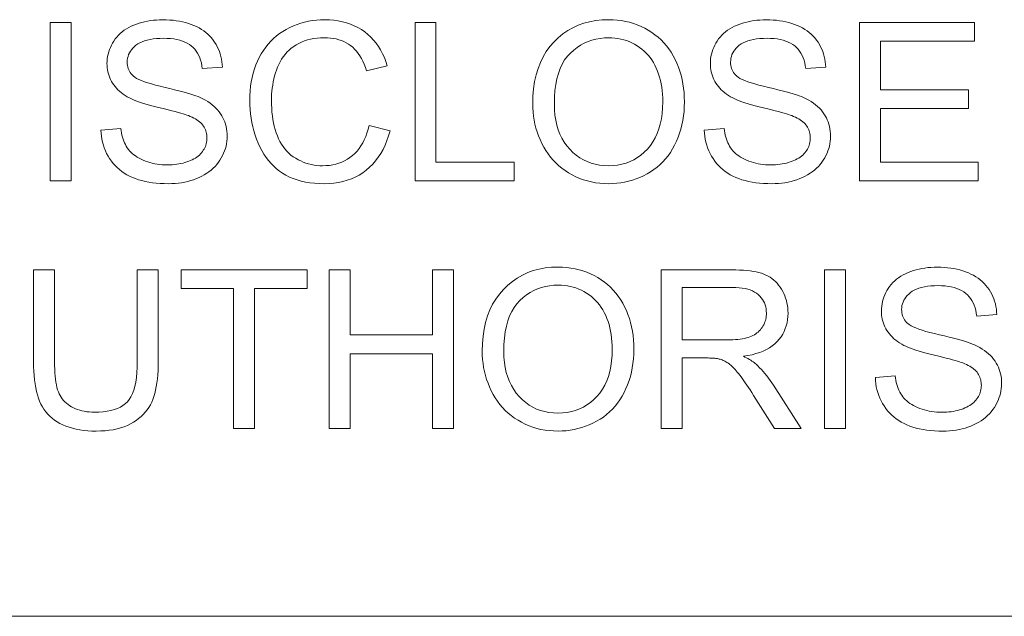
# Model space of a CAD drawing. Extents: x 5 to 415, y 5 to 296.
# Tile 45 of 50: x 339 to 352, y 279 to 286. Entities that reach past the tile are written whole.
import ezdxf

# ---------------------------------------------------------------- set-up
doc = ezdxf.new("R2010")
doc.units = 0

msp = doc.modelspace()

# ---------------------------------------------------------------- linework, layer by layer
at = {"color": 7, "lineweight": 13}
msp.add_line((410, 278.671722), (271.252686, 278.671722), dxfattribs=at)
for points in [[(339.861908, 284.027191), (339.861908, 285.977203), (340.119934, 285.977203), (340.119934, 284.027191)], [(340.487061, 284.653687), (340.730499, 284.674988), (340.734406, 284.64624), (340.739227, 284.618561), (340.744995, 284.591919), (340.751648, 284.566315), (340.759247, 284.541779), (340.767761, 284.518311), (340.777191, 284.49588), (340.787537, 284.474487), (340.798767, 284.454163), (340.810974, 284.434875), (340.82428, 284.416473), (340.83902, 284.398804), (340.855164, 284.381836), (340.872681, 284.365601), (340.891602, 284.350098), (340.911926, 284.335266), (340.933655, 284.321198), (340.956757, 284.307831), (340.981262, 284.295166), (341.007141, 284.283234), (341.034088, 284.272247), (341.061707, 284.262421), (341.089966, 284.253723), (341.118896, 284.246216), (341.148499, 284.239838), (341.178741, 284.23465), (341.209656, 284.230591), (341.241272, 284.227692), (341.273529, 284.225952), (341.306458, 284.225372), (341.335632, 284.22583), (341.364136, 284.227142), (341.391907, 284.22934), (341.419037, 284.232422), (341.445435, 284.236359), (341.471161, 284.24118), (341.496216, 284.246887), (341.520538, 284.253479), (341.544189, 284.260925), (341.567139, 284.269287), (341.589172, 284.278381), (341.610046, 284.288147), (341.629791, 284.298553), (341.648346, 284.309601), (341.665741, 284.32132), (341.682007, 284.333679), (341.697083, 284.34671), (341.711029, 284.360382), (341.723816, 284.374695), (341.735413, 284.389648), (341.745911, 284.40509), (341.75528, 284.420807), (341.76355, 284.436798), (341.770752, 284.453064), (341.776825, 284.469635), (341.781799, 284.48645), (341.785645, 284.503571), (341.788391, 284.520966), (341.79007, 284.538635), (341.790619, 284.55658), (341.7901, 284.574707), (341.788483, 284.592377), (341.785828, 284.609558), (341.782104, 284.626282), (341.777313, 284.642548), (341.771484, 284.658356), (341.764526, 284.673676), (341.756561, 284.688538), (341.747528, 284.702942), (341.737427, 284.716888), (341.726074, 284.730347), (341.713379, 284.743408), (341.69928, 284.756012), (341.683777, 284.768158), (341.666931, 284.779877), (341.648682, 284.791168), (341.629028, 284.802032), (341.608002, 284.812439), (341.585632, 284.822388), (341.561829, 284.83194), (341.54425, 284.838379), (341.522827, 284.84552), (341.49762, 284.853333), (341.468628, 284.861847), (341.435791, 284.871002), (341.39917, 284.880859), (341.358765, 284.891388), (341.314514, 284.902588), (341.266479, 284.914459), (341.214661, 284.927032), (341.162537, 284.93988), (341.113617, 284.952545), (341.067932, 284.965088), (341.025452, 284.977478), (340.986206, 284.989716), (340.950165, 285.001831), (340.917358, 285.013763), (340.887756, 285.025574), (340.861389, 285.037231), (340.838226, 285.048737), (340.811005, 285.063721), (340.785217, 285.079407), (340.760834, 285.095825), (340.737885, 285.112915), (340.71637, 285.130707), (340.696259, 285.149231), (340.677551, 285.168427), (340.660309, 285.188354), (340.64447, 285.208984), (340.630066, 285.230316), (340.617035, 285.252258), (340.605408, 285.274719), (340.595123, 285.297699), (340.586212, 285.321198), (340.578674, 285.345215), (340.57251, 285.369751), (340.567719, 285.394806), (340.564301, 285.420349), (340.562256, 285.446442), (340.561554, 285.473053), (340.562378, 285.502411), (340.564911, 285.531342), (340.569092, 285.559906), (340.574951, 285.588104), (340.58252, 285.615875), (340.591736, 285.643311), (340.602631, 285.670319), (340.615173, 285.69696), (340.629456, 285.723206), (340.645355, 285.749084), (340.662903, 285.774109), (340.681946, 285.797943), (340.702576, 285.820526), (340.724731, 285.841858), (340.748444, 285.861969), (340.773682, 285.880829), (340.800476, 285.898468), (340.828796, 285.914856), (340.858704, 285.930023), (340.890106, 285.943939), (340.922668, 285.956573), (340.955933, 285.967865), (340.989899, 285.977844), (341.024597, 285.986511), (341.060028, 285.993805), (341.096191, 285.999817), (341.133026, 286.004456), (341.170593, 286.007782), (341.208923, 286.009766), (341.247925, 286.010437), (341.290771, 286.009735), (341.332581, 286.00766), (341.373413, 286.00415), (341.413177, 285.999268), (341.451935, 285.992981), (341.489655, 285.985291), (341.526367, 285.976227), (341.562042, 285.965759), (341.59671, 285.953888), (341.630341, 285.940613), (341.662689, 285.925995), (341.693512, 285.910034), (341.722809, 285.892792), (341.75058, 285.874207), (341.776825, 285.854309), (341.801514, 285.833099), (341.824707, 285.810577), (341.846344, 285.786743), (341.866455, 285.761566), (341.885071, 285.735107), (341.902069, 285.707611), (341.917419, 285.679382), (341.931091, 285.650452), (341.943176, 285.620819), (341.953552, 285.590454), (341.962311, 285.559357), (341.969421, 285.527557), (341.974854, 285.495026), (341.978668, 285.461792), (341.980835, 285.427826), (341.733429, 285.40921), (341.728485, 285.445282), (341.721619, 285.479553), (341.712891, 285.512024), (341.70224, 285.542664), (341.689697, 285.571503), (341.675232, 285.598511), (341.658875, 285.623749), (341.640625, 285.647156), (341.620483, 285.668762), (341.598419, 285.688538), (341.57431, 285.706482), (341.548004, 285.722534), (341.519501, 285.736725), (341.4888, 285.748993), (341.455933, 285.759369), (341.420837, 285.767883), (341.383545, 285.774475), (341.344086, 285.779205), (341.302429, 285.782043), (341.258545, 285.78299), (341.213013, 285.782135), (341.169983, 285.779572), (341.129517, 285.775269), (341.091614, 285.769257), (341.056213, 285.761536), (341.023376, 285.752106), (340.993042, 285.740936), (340.965271, 285.728088), (340.940063, 285.713501), (340.917358, 285.697205), (340.897034, 285.679688), (340.878815, 285.661469), (340.862762, 285.642548), (340.848846, 285.622925), (340.837067, 285.6026), (340.827423, 285.581543), (340.819946, 285.559814), (340.814575, 285.537354), (340.811371, 285.514221), (340.810303, 285.490356), (340.811066, 285.469727), (340.813324, 285.449799), (340.817108, 285.430664), (340.822418, 285.412262), (340.829254, 285.394592), (340.837585, 285.377655), (340.847443, 285.361481), (340.858826, 285.346069), (340.871704, 285.33139), (340.886108, 285.317444), (340.903412, 285.303833), (340.925507, 285.290161), (340.952423, 285.276428), (340.984131, 285.262634), (341.02063, 285.248779), (341.061951, 285.234833), (341.108032, 285.220825), (341.158966, 285.206757), (341.214661, 285.192627), (341.275177, 285.178436), (341.336121, 285.164398), (341.393127, 285.150696), (341.446167, 285.13736), (341.495239, 285.12439), (341.540375, 285.111755), (341.581573, 285.099518), (341.618805, 285.087616), (341.6521, 285.07608), (341.681427, 285.06488), (341.706818, 285.054077), (341.73999, 285.037964), (341.771362, 285.020996), (341.800964, 285.003204), (341.828766, 284.984589), (341.854797, 284.965118), (341.879028, 284.944794), (341.90152, 284.923676), (341.92218, 284.901672), (341.941101, 284.878876), (341.958221, 284.855225), (341.973633, 284.83078), (341.987427, 284.805603), (341.999603, 284.779694), (342.010132, 284.753052), (342.019073, 284.725677), (342.026367, 284.697601), (342.032043, 284.668762), (342.036102, 284.639191), (342.038544, 284.608887), (342.039368, 284.577881), (342.038452, 284.546936), (342.035797, 284.516327), (342.031342, 284.486115), (342.025085, 284.456238), (342.01709, 284.426727), (342.007263, 284.397583), (341.995697, 284.368805), (341.98233, 284.340363), (341.967163, 284.312286), (341.950226, 284.284576), (341.931641, 284.25766), (341.911469, 284.231964), (341.889771, 284.207489), (341.866486, 284.184235), (341.841675, 284.162201), (341.815277, 284.141388), (341.787354, 284.121826), (341.757843, 284.103455), (341.726807, 284.086334), (341.694183, 284.070435), (341.66037, 284.055878), (341.625732, 284.042877), (341.59024, 284.031403), (341.553925, 284.021484), (341.516785, 284.013062), (341.47876, 284.006165), (341.439941, 284.000824), (341.400269, 283.997009), (341.359772, 283.99469), (341.31842, 283.993927), (341.266327, 283.99472), (341.215973, 283.997009), (341.167328, 284.000885), (341.120392, 284.006287), (341.075165, 284.013214), (341.031677, 284.021698), (340.989868, 284.031738), (340.949799, 284.043304), (340.911438, 284.056427), (340.874817, 284.071075), (340.839783, 284.08728), (340.806335, 284.105072), (340.774414, 284.12439), (340.744019, 284.145264), (340.71521, 284.167694), (340.687897, 284.191681), (340.66214, 284.217224), (340.637939, 284.244324), (340.615265, 284.27298), (340.594147, 284.303192), (340.574768, 284.334595), (340.557312, 284.366791), (340.541779, 284.399841), (340.528168, 284.433655), (340.51651, 284.468292), (340.506775, 284.503754), (340.498932, 284.540039), (340.493042, 284.577087), (340.489105, 284.61499)], [(343.783173, 284.710876), (344.041229, 284.645721), (344.023712, 284.583649), (344.003601, 284.524597), (343.980865, 284.468567), (343.955566, 284.415527), (343.927673, 284.36554), (343.897186, 284.318573), (343.864075, 284.274628), (343.8284, 284.233673), (343.790131, 284.19577), (343.749268, 284.160858), (343.706177, 284.12915), (343.661194, 284.100769), (343.614319, 284.075745), (343.565613, 284.054047), (343.514984, 284.035675), (343.462524, 284.02066), (343.408142, 284.008972), (343.351929, 284.00061), (343.293823, 283.995605), (343.233826, 283.993927), (343.171967, 283.995209), (343.112427, 283.999084), (343.055267, 284.005493), (343.000458, 284.014465), (342.947998, 284.026031), (342.897919, 284.040161), (342.850159, 284.056824), (342.804779, 284.07608), (342.761749, 284.0979), (342.721069, 284.122284), (342.682495, 284.149109), (342.645813, 284.178253), (342.611023, 284.209656), (342.578156, 284.243408), (342.54715, 284.279419), (342.518005, 284.317749), (342.490784, 284.358368), (342.465454, 284.401306), (342.442017, 284.446533), (342.420441, 284.49408), (342.400848, 284.543121), (342.383331, 284.592865), (342.367859, 284.643372), (342.354462, 284.69455), (342.34314, 284.74646), (342.333862, 284.799103), (342.32663, 284.852448), (342.321472, 284.906525), (342.31839, 284.961304), (342.317352, 285.016815), (342.318512, 285.076965), (342.322021, 285.135559), (342.32782, 285.192596), (342.335968, 285.248047), (342.346436, 285.301971), (342.359253, 285.35434), (342.37439, 285.405151), (342.391846, 285.454376), (342.411621, 285.502075), (342.433746, 285.548218), (342.458008, 285.592499), (342.484253, 285.634583), (342.512451, 285.674469), (342.542603, 285.712189), (342.574738, 285.747742), (342.608856, 285.781097), (342.644928, 285.812286), (342.682953, 285.841278), (342.722961, 285.868103), (342.764954, 285.892731), (342.80835, 285.9151), (342.8526, 285.93512), (342.897736, 285.952759), (342.943726, 285.968079), (342.99057, 285.981018), (343.0383, 285.991608), (343.086884, 285.999847), (343.136322, 286.005737), (343.186646, 286.009277), (343.237823, 286.010437), (343.29541, 286.008942), (343.351135, 286.004486), (343.405029, 285.99704), (343.457031, 285.986603), (343.507172, 285.973206), (343.55545, 285.956818), (343.601868, 285.937439), (343.646423, 285.9151), (343.689148, 285.889771), (343.72998, 285.861481), (343.768677, 285.830475), (343.804932, 285.797028), (343.838806, 285.7612), (343.870239, 285.722931), (343.899231, 285.68222), (343.925842, 285.63913), (343.950012, 285.593597), (343.971741, 285.545624), (343.991089, 285.49527), (344.007996, 285.442474), (343.753906, 285.382599), (343.739746, 285.424011), (343.724335, 285.463104), (343.707703, 285.499908), (343.68985, 285.534363), (343.670776, 285.566498), (343.650482, 285.596344), (343.628967, 285.623871), (343.606232, 285.649078), (343.582245, 285.671967), (343.557068, 285.692535), (343.530579, 285.710999), (343.502777, 285.727509), (343.473663, 285.742065), (343.443176, 285.754669), (343.411407, 285.76535), (343.378296, 285.774109), (343.343842, 285.780914), (343.308044, 285.785767), (343.270935, 285.788666), (343.232483, 285.789642), (343.188293, 285.788574), (343.145538, 285.785339), (343.104248, 285.779938), (343.064484, 285.7724), (343.026154, 285.762695), (342.989319, 285.750854), (342.953949, 285.736847), (342.920074, 285.720673), (342.887665, 285.702362), (342.85675, 285.681885), (342.827454, 285.659607), (342.799927, 285.635834), (342.774231, 285.610596), (342.750305, 285.583893), (342.72821, 285.555695), (342.707886, 285.526031), (342.689362, 285.494873), (342.672638, 285.46225), (342.657715, 285.428162), (342.644592, 285.392578), (342.632935, 285.356171), (342.622559, 285.319519), (342.613373, 285.282623), (342.605408, 285.245514), (342.598694, 285.208191), (342.59317, 285.170654), (342.588898, 285.132874), (342.585815, 285.094849), (342.583984, 285.05661), (342.583374, 285.018158), (342.584106, 284.969025), (342.586304, 284.921173), (342.589905, 284.874603), (342.594971, 284.829285), (342.601501, 284.785217), (342.609497, 284.742401), (342.618896, 284.700867), (342.629791, 284.660614), (342.64209, 284.621613), (342.655884, 284.583862), (342.671173, 284.547699), (342.68811, 284.513397), (342.706604, 284.480957), (342.726746, 284.450409), (342.748474, 284.421753), (342.771851, 284.394958), (342.796814, 284.370026), (342.823364, 284.346985), (342.851563, 284.325806), (342.881348, 284.306519), (342.91217, 284.289093), (342.943542, 284.273468), (342.975403, 284.259705), (343.007751, 284.247772), (343.040619, 284.237701), (343.074005, 284.229431), (343.10788, 284.222992), (343.142273, 284.218414), (343.177155, 284.215668), (343.212555, 284.214752), (343.255249, 284.216003), (343.296631, 284.219757), (343.33667, 284.225983), (343.375366, 284.234741), (343.41272, 284.246002), (343.448792, 284.259766), (343.48349, 284.276001), (343.516876, 284.294769), (343.54895, 284.31601), (343.579651, 284.339783), (343.608765, 284.365997), (343.635925, 284.394623), (343.661133, 284.42569), (343.684387, 284.459167), (343.705688, 284.495087), (343.725098, 284.533386), (343.742523, 284.574127), (343.757996, 284.61731), (343.771576, 284.662872)], [(344.348511, 284.027191), (344.348511, 285.977203), (344.606537, 285.977203), (344.606537, 284.257294), (345.566925, 284.257294), (345.566925, 284.027191)], [(345.795715, 284.976929), (345.798309, 285.071899), (345.806122, 285.162689), (345.819153, 285.249237), (345.837402, 285.331604), (345.86087, 285.409729), (345.889557, 285.483612), (345.923462, 285.553314), (345.962555, 285.618805), (346.006866, 285.680054), (346.056396, 285.737091), (346.110077, 285.789276), (346.166748, 285.835968), (346.226471, 285.877197), (346.289246, 285.912903), (346.355042, 285.943115), (346.423859, 285.967834), (346.495697, 285.987061), (346.570587, 286.000793), (346.648499, 286.009033), (346.729462, 286.01178), (346.782928, 286.010498), (346.835358, 286.006622), (346.886688, 286.000153), (346.936951, 285.991119), (346.986176, 285.979523), (347.034332, 285.965332), (347.081421, 285.948547), (347.127441, 285.929199), (347.172394, 285.907257), (347.216309, 285.882751), (347.258636, 285.855927), (347.298889, 285.827057), (347.337097, 285.796173), (347.37326, 285.763245), (347.407349, 285.728302), (347.439362, 285.691284), (347.46933, 285.652252), (347.497223, 285.611176), (347.523071, 285.568085), (347.546844, 285.522949), (347.568451, 285.476166), (347.587769, 285.428162), (347.604858, 285.378906), (347.619629, 285.32843), (347.632141, 285.276703), (347.642365, 285.223755), (347.65033, 285.169556), (347.656006, 285.114105), (347.659424, 285.057434), (347.660583, 284.999542), (347.659363, 284.940826), (347.655762, 284.883392), (347.64978, 284.827179), (347.641418, 284.772247), (347.630646, 284.718536), (347.617493, 284.666077), (347.601898, 284.614899), (347.583954, 284.564941), (347.563599, 284.516235), (347.540863, 284.468811), (347.51593, 284.423126), (347.488983, 284.3797), (347.460052, 284.338562), (347.429138, 284.299713), (347.39621, 284.263123), (347.361267, 284.228821), (347.324371, 284.196777), (347.285461, 284.167023), (347.244568, 284.139526), (347.20166, 284.114319), (347.15741, 284.091431), (347.112488, 284.070984), (347.066864, 284.052917), (347.020569, 284.037262), (346.973541, 284.024017), (346.925842, 284.013184), (346.877441, 284.004761), (346.828369, 283.998749), (346.778595, 283.995148), (346.728149, 283.993927), (346.673645, 283.99527), (346.620331, 283.999268), (346.568207, 284.00592), (346.517212, 284.015228), (346.467407, 284.027191), (346.418793, 284.041809), (346.371338, 284.059113), (346.325043, 284.079071), (346.279907, 284.101685), (346.235962, 284.126953), (346.193665, 284.154541), (346.153442, 284.184052), (346.115356, 284.215515), (346.079346, 284.248901), (346.045441, 284.284241), (346.013641, 284.321533), (345.983948, 284.360748), (345.956329, 284.401917), (345.930847, 284.445038), (345.90744, 284.490082), (345.8862, 284.536377), (345.867218, 284.583191), (345.850464, 284.630554), (345.835938, 284.678436), (345.823639, 284.726837), (345.813568, 284.775787), (345.805756, 284.825287), (345.800171, 284.875305), (345.796814, 284.925842)], [(347.905334, 284.653687), (348.148743, 284.674988), (348.152649, 284.64624), (348.157471, 284.618561), (348.163239, 284.591919), (348.169922, 284.566315), (348.17749, 284.541779), (348.186005, 284.518311), (348.195435, 284.49588), (348.20578, 284.474487), (348.217041, 284.454163), (348.229218, 284.434875), (348.242554, 284.416473), (348.257263, 284.398804), (348.273407, 284.381836), (348.290924, 284.365601), (348.309845, 284.350098), (348.33017, 284.335266), (348.351868, 284.321198), (348.375, 284.307831), (348.399506, 284.295166), (348.425415, 284.283234), (348.452332, 284.272247), (348.47995, 284.262421), (348.508209, 284.253723), (348.53714, 284.246216), (348.566742, 284.239838), (348.596985, 284.23465), (348.62793, 284.230591), (348.659515, 284.227692), (348.691772, 284.225952), (348.724701, 284.225372), (348.753876, 284.22583), (348.782349, 284.227142), (348.810181, 284.22934), (348.83728, 284.232422), (348.863708, 284.236359), (348.889404, 284.24118), (348.914459, 284.246887), (348.938782, 284.253479), (348.962433, 284.260925), (348.985413, 284.269287), (349.007446, 284.278381), (349.02832, 284.288147), (349.048035, 284.298553), (349.066589, 284.309601), (349.083984, 284.32132), (349.10025, 284.333679), (349.115326, 284.34671), (349.129272, 284.360382), (349.142029, 284.374695), (349.153656, 284.389648), (349.164154, 284.40509), (349.173523, 284.420807), (349.181824, 284.436798), (349.188995, 284.453064), (349.195068, 284.469635), (349.200043, 284.48645), (349.203888, 284.503571), (349.206665, 284.520966), (349.208313, 284.538635), (349.208862, 284.55658), (349.208344, 284.574707), (349.206726, 284.592377), (349.204071, 284.609558), (349.200348, 284.626282), (349.195557, 284.642548), (349.189697, 284.658356), (349.1828, 284.673676), (349.174805, 284.688538), (349.165771, 284.702942), (349.15564, 284.716888), (349.144318, 284.730347), (349.131622, 284.743408), (349.117493, 284.756012), (349.10202, 284.768158), (349.085144, 284.779877), (349.066895, 284.791168), (349.047272, 284.802032), (349.026245, 284.812439), (349.003845, 284.822388), (348.980072, 284.83194), (348.962463, 284.838379), (348.941071, 284.84552), (348.915863, 284.853333), (348.886871, 284.861847), (348.854065, 284.871002), (348.817444, 284.880859), (348.777008, 284.891388), (348.732788, 284.902588), (348.684753, 284.914459), (348.632904, 284.927032), (348.58078, 284.93988), (348.53186, 284.952545), (348.486176, 284.965088), (348.443726, 284.977478), (348.404449, 284.989716), (348.368408, 285.001831), (348.335602, 285.013763), (348.306, 285.025574), (348.279633, 285.037231), (348.25647, 285.048737), (348.229248, 285.063721), (348.203461, 285.079407), (348.179077, 285.095825), (348.156128, 285.112915), (348.134613, 285.130707), (348.114502, 285.149231), (348.095825, 285.168427), (348.078552, 285.188354), (348.062714, 285.208984), (348.048309, 285.230316), (348.035278, 285.252258), (348.023651, 285.274719), (348.013367, 285.297699), (348.004456, 285.321198), (347.996948, 285.345215), (347.990753, 285.369751), (347.985962, 285.394806), (347.982544, 285.420349), (347.980499, 285.446442), (347.979797, 285.473053), (347.980652, 285.502411), (347.983154, 285.531342), (347.987366, 285.559906), (347.993225, 285.588104), (348.000763, 285.615875), (348.009979, 285.643311), (348.020874, 285.670319), (348.033447, 285.69696), (348.047668, 285.723206), (348.063599, 285.749084), (348.081146, 285.774109), (348.10022, 285.797943), (348.120819, 285.820526), (348.143005, 285.841858), (348.166687, 285.861969), (348.191956, 285.880829), (348.218719, 285.898468), (348.24707, 285.914856), (348.276917, 285.930023), (348.30835, 285.943939), (348.340881, 285.956573), (348.374176, 285.967865), (348.408142, 285.977844), (348.442871, 285.986511), (348.478271, 285.993805), (348.514404, 285.999817), (348.55127, 286.004456), (348.588867, 286.007782), (348.627136, 286.009766), (348.666168, 286.010437), (348.709015, 286.009735), (348.750854, 286.00766), (348.791626, 286.00415), (348.831421, 285.999268), (348.870178, 285.992981), (348.907898, 285.985291), (348.944611, 285.976227), (348.980286, 285.965759), (349.014954, 285.953888), (349.048584, 285.940613), (349.080933, 285.925995), (349.111755, 285.910034), (349.141052, 285.892792), (349.168823, 285.874207), (349.195068, 285.854309), (349.219788, 285.833099), (349.24295, 285.810577), (349.264587, 285.786743), (349.284729, 285.761566), (349.303314, 285.735107), (349.320313, 285.707611), (349.335663, 285.679382), (349.349365, 285.650452), (349.361389, 285.620819), (349.371826, 285.590454), (349.380554, 285.559357), (349.387665, 285.527557), (349.393127, 285.495026), (349.396912, 285.461792), (349.399078, 285.427826), (349.151672, 285.40921), (349.146729, 285.445282), (349.139893, 285.479553), (349.131134, 285.512024), (349.120483, 285.542664), (349.107941, 285.571503), (349.093506, 285.598511), (349.077148, 285.623749), (349.058868, 285.647156), (349.038727, 285.668762), (349.016663, 285.688538), (348.992554, 285.706482), (348.966248, 285.722534), (348.937744, 285.736725), (348.907043, 285.748993), (348.874176, 285.759369), (348.839081, 285.767883), (348.801819, 285.774475), (348.762329, 285.779205), (348.720673, 285.782043), (348.676819, 285.78299), (348.631256, 285.782135), (348.588257, 285.779572), (348.547791, 285.775269), (348.509827, 285.769257), (348.474457, 285.761536), (348.441589, 285.752106), (348.411316, 285.740936), (348.383545, 285.728088), (348.358307, 285.713501), (348.335632, 285.697205), (348.315277, 285.679688), (348.297058, 285.661469), (348.281006, 285.642548), (348.26709, 285.622925), (348.25531, 285.6026), (348.245667, 285.581543), (348.23819, 285.559814), (348.232819, 285.537354), (348.229614, 285.514221), (348.228546, 285.490356), (348.229309, 285.469727), (348.231567, 285.449799), (348.235352, 285.430664), (348.240662, 285.412262), (348.247498, 285.394592), (348.255829, 285.377655), (348.265686, 285.361481), (348.277069, 285.346069), (348.289978, 285.33139), (348.304352, 285.317444), (348.321655, 285.303833), (348.34375, 285.290161), (348.370667, 285.276428), (348.402374, 285.262634), (348.438873, 285.248779), (348.480164, 285.234833), (348.526306, 285.220825), (348.577209, 285.206757), (348.632904, 285.192627), (348.69342, 285.178436), (348.754364, 285.164398), (348.811371, 285.150696), (348.86441, 285.13736), (348.913483, 285.12439), (348.958618, 285.111755), (348.999817, 285.099518), (349.037048, 285.087616), (349.070343, 285.07608), (349.09967, 285.06488), (349.125061, 285.054077), (349.158234, 285.037964), (349.189606, 285.020996), (349.219208, 285.003204), (349.247009, 284.984589), (349.273041, 284.965118), (349.297302, 284.944794), (349.319763, 284.923676), (349.340454, 284.901672), (349.359344, 284.878876), (349.376465, 284.855225), (349.391876, 284.83078), (349.40567, 284.805603), (349.417847, 284.779694), (349.428406, 284.753052), (349.437317, 284.725677), (349.444611, 284.697601), (349.450317, 284.668762), (349.454346, 284.639191), (349.456787, 284.608887), (349.457611, 284.577881), (349.456726, 284.546936), (349.454041, 284.516327), (349.449585, 284.486115), (349.443359, 284.456238), (349.435333, 284.426727), (349.425507, 284.397583), (349.41394, 284.368805), (349.400574, 284.340363), (349.385406, 284.312286), (349.368469, 284.284576), (349.349884, 284.25766), (349.329712, 284.231964), (349.308014, 284.207489), (349.284729, 284.184235), (349.259918, 284.162201), (349.233521, 284.141388), (349.205597, 284.121826), (349.176086, 284.103455), (349.14502, 284.086334), (349.112427, 284.070435), (349.078613, 284.055878), (349.043976, 284.042877), (349.008484, 284.031403), (348.972168, 284.021484), (348.935028, 284.013062), (348.897034, 284.006165), (348.858185, 284.000824), (348.818512, 283.997009), (348.778015, 283.99469), (348.736664, 283.993927), (348.68457, 283.99472), (348.634216, 283.997009), (348.585571, 284.000885), (348.538635, 284.006287), (348.493408, 284.013214), (348.449921, 284.021698), (348.408112, 284.031738), (348.368042, 284.043304), (348.329712, 284.056427), (348.29306, 284.071075), (348.258057, 284.08728), (348.224579, 284.105072), (348.192657, 284.12439), (348.162292, 284.145264), (348.133423, 284.167694), (348.10614, 284.191681), (348.080383, 284.217224), (348.056183, 284.244324), (348.033508, 284.27298), (348.01239, 284.303192), (347.993011, 284.334595), (347.975555, 284.366791), (347.960022, 284.399841), (347.946411, 284.433655), (347.934753, 284.468292), (347.924988, 284.503754), (347.917175, 284.540039), (347.911316, 284.577087), (347.907349, 284.61499)], [(349.81543, 284.027191), (349.81543, 285.977203), (351.225372, 285.977203), (351.225372, 285.74707), (350.073456, 285.74707), (350.073456, 285.149841), (351.152222, 285.149841), (351.152222, 284.921051), (350.073456, 284.921051), (350.073456, 284.257294), (351.270599, 284.257294), (351.270599, 284.027191)], [(346.061737, 284.972931), (346.063629, 284.903931), (346.069305, 284.837921), (346.078796, 284.774902), (346.092041, 284.714874), (346.109131, 284.657837), (346.129974, 284.603821), (346.154602, 284.552765), (346.183044, 284.50473), (346.215271, 284.459656), (346.251282, 284.417603), (346.290161, 284.379059), (346.330933, 284.344574), (346.373688, 284.314148), (346.418335, 284.287781), (346.464935, 284.265442), (346.513458, 284.247192), (346.563904, 284.233002), (346.616272, 284.22287), (346.670593, 284.216766), (346.726807, 284.214752), (346.784027, 284.216797), (346.839203, 284.222931), (346.892303, 284.233185), (346.943359, 284.247528), (346.99234, 284.265961), (347.039246, 284.288483), (347.084106, 284.315125), (347.126923, 284.345856), (347.167664, 284.380676), (347.206329, 284.419586), (347.242096, 284.46228), (347.274078, 284.508392), (347.302307, 284.557922), (347.326782, 284.610901), (347.347473, 284.667328), (347.364441, 284.727173), (347.377594, 284.790436), (347.387024, 284.857147), (347.39267, 284.927277), (347.394531, 285.000854), (347.393738, 285.047882), (347.391327, 285.093689), (347.387299, 285.138275), (347.381653, 285.181641), (347.37442, 285.223816), (347.36557, 285.264801), (347.355103, 285.304535), (347.343048, 285.343079), (347.329346, 285.380402), (347.314056, 285.416534), (347.297241, 285.451263), (347.2789, 285.484375), (347.259094, 285.5159), (347.237762, 285.545837), (347.214966, 285.574158), (347.190674, 285.600891), (347.164917, 285.626038), (347.137634, 285.649567), (347.108887, 285.671509), (347.078613, 285.691864), (347.047241, 285.710449), (347.015137, 285.727081), (346.982239, 285.74173), (346.948608, 285.754456), (346.914185, 285.765198), (346.879028, 285.773987), (346.843109, 285.780853), (346.806427, 285.785736), (346.768982, 285.788666), (346.730804, 285.789642), (346.676758, 285.78775), (346.624237, 285.782104), (346.573273, 285.772705), (346.523804, 285.759521), (346.475891, 285.742584), (346.429504, 285.721893), (346.384644, 285.697418), (346.341309, 285.669189), (346.29953, 285.637177), (346.259247, 285.60141), (346.221741, 285.561249), (346.188141, 285.516052), (346.158508, 285.46582), (346.132843, 285.410522), (346.111115, 285.350189), (346.093323, 285.284821), (346.079498, 285.214417), (346.069641, 285.138947), (346.063721, 285.058472)], [(340.93399, 282.933838), (341.192047, 282.933838), (341.192047, 281.80719), (341.191376, 281.749603), (341.189392, 281.694458), (341.186066, 281.641693), (341.181396, 281.5914), (341.175415, 281.543488), (341.168091, 281.498016), (341.159454, 281.454956), (341.149475, 281.414307), (341.138184, 281.376099), (341.125549, 281.340302), (341.111176, 281.306366), (341.094666, 281.273712), (341.075989, 281.242371), (341.055206, 281.21228), (341.032257, 281.183502), (341.007202, 281.156036), (340.97998, 281.129822), (340.950592, 281.104919), (340.919098, 281.081299), (340.885437, 281.05899), (340.84964, 281.038391), (340.811676, 281.019958), (340.771545, 281.003693), (340.729248, 280.989594), (340.684753, 280.977661), (340.638123, 280.967926), (340.589294, 280.960327), (340.53833, 280.954895), (340.485199, 280.95166), (340.429871, 280.950562), (340.376068, 280.951508), (340.32428, 280.954346), (340.274445, 280.959076), (340.226624, 280.965668), (340.180786, 280.974182), (340.136963, 280.984558), (340.095154, 280.996857), (340.055298, 281.011017), (340.017456, 281.027069), (339.981628, 281.045013), (339.947754, 281.064758), (339.915894, 281.086182), (339.886047, 281.109283), (339.858185, 281.134094), (339.832306, 281.160583), (339.808411, 281.188751), (339.78656, 281.218628), (339.766663, 281.250183), (339.748779, 281.283417), (339.73288, 281.318359), (339.718719, 281.355438), (339.706055, 281.395172), (339.694885, 281.4375), (339.685211, 281.482452), (339.677002, 281.530029), (339.670288, 281.5802), (339.6651, 281.633026), (339.661377, 281.688446), (339.659119, 281.746521), (339.658386, 281.80719), (339.658386, 282.933838), (339.916443, 282.933838), (339.916443, 281.808533), (339.916901, 281.759033), (339.918335, 281.71225), (339.920685, 281.668121), (339.923981, 281.626648), (339.928223, 281.587891), (339.933441, 281.551788), (339.939575, 281.518341), (339.946655, 281.487579), (339.954681, 281.459503), (339.963654, 281.434082), (339.973785, 281.410553), (339.98526, 281.388153), (339.998108, 281.366821), (340.012268, 281.346619), (340.027832, 281.327515), (340.044739, 281.309509), (340.062988, 281.292603), (340.082642, 281.276794), (340.103607, 281.262115), (340.125946, 281.248535), (340.149475, 281.236145), (340.174011, 281.225067), (340.199585, 281.215271), (340.226166, 281.206818), (340.253784, 281.199646), (340.28244, 281.193787), (340.312103, 281.189209), (340.342804, 281.185944), (340.374512, 281.18399), (340.407257, 281.18335), (340.462555, 281.184631), (340.514587, 281.188507), (340.563324, 281.194946), (340.608795, 281.203979), (340.651001, 281.215607), (340.689941, 281.229797), (340.725586, 281.246582), (340.757996, 281.26593), (340.787109, 281.287872), (340.812958, 281.312378), (340.835938, 281.340546), (340.856537, 281.373505), (340.874695, 281.411224), (340.890442, 281.453674), (340.903748, 281.500916), (340.914642, 281.552917), (340.923096, 281.60968), (340.929169, 281.671204), (340.9328, 281.737488), (340.93399, 281.808533)], [(342.117828, 280.983826), (342.117828, 282.703705), (341.475372, 282.703705), (341.475372, 282.933838), (343.020996, 282.933838), (343.020996, 282.703705), (342.375885, 282.703705), (342.375885, 280.983826)], [(343.293701, 280.983826), (343.293701, 282.933838), (343.551727, 282.933838), (343.551727, 282.133087), (344.565308, 282.133087), (344.565308, 282.933838), (344.823364, 282.933838), (344.823364, 280.983826), (344.565308, 280.983826), (344.565308, 281.902954), (343.551727, 281.902954), (343.551727, 280.983826)], [(345.17453, 281.933563), (345.177124, 282.028534), (345.184937, 282.119324), (345.197998, 282.205872), (345.216248, 282.288239), (345.239685, 282.366364), (345.268372, 282.440247), (345.302277, 282.509949), (345.34137, 282.575439), (345.385681, 282.636688), (345.435242, 282.693726), (345.488892, 282.745911), (345.545593, 282.792603), (345.605286, 282.833832), (345.66806, 282.869537), (345.733856, 282.89975), (345.802673, 282.924469), (345.874512, 282.943695), (345.949402, 282.957428), (346.027344, 282.965668), (346.108276, 282.968414), (346.161743, 282.967133), (346.214172, 282.963257), (346.265503, 282.956787), (346.315796, 282.947754), (346.36499, 282.936157), (346.413147, 282.921967), (346.460236, 282.905182), (346.506256, 282.885834), (346.551208, 282.863892), (346.595123, 282.839386), (346.637451, 282.812561), (346.677734, 282.783691), (346.715942, 282.752808), (346.752075, 282.719879), (346.786163, 282.684937), (346.818176, 282.647919), (346.848145, 282.608887), (346.876038, 282.56781), (346.901886, 282.524719), (346.925659, 282.479584), (346.947266, 282.4328), (346.966614, 282.384796), (346.983673, 282.335541), (346.998444, 282.285065), (347.010956, 282.233337), (347.021179, 282.180389), (347.029144, 282.12619), (347.034851, 282.07074), (347.038269, 282.014069), (347.039398, 281.956177), (347.038208, 281.897461), (347.034607, 281.840027), (347.028625, 281.783813), (347.020233, 281.728882), (347.00946, 281.675171), (346.996277, 281.622711), (346.980713, 281.571533), (346.962769, 281.521576), (346.942413, 281.47287), (346.919678, 281.425446), (346.894745, 281.379761), (346.867798, 281.336334), (346.838867, 281.295197), (346.807953, 281.256348), (346.775024, 281.219757), (346.740112, 281.185455), (346.703186, 281.153412), (346.664276, 281.123657), (346.623383, 281.096161), (346.580505, 281.070953), (346.536255, 281.048065), (346.491333, 281.027618), (346.445679, 281.009552), (346.399384, 280.993896), (346.352356, 280.980652), (346.304688, 280.969818), (346.256287, 280.961395), (346.207184, 280.955383), (346.15741, 280.951782), (346.106964, 280.950562), (346.05246, 280.951904), (345.999146, 280.955902), (345.947021, 280.962555), (345.896057, 280.971863), (345.846252, 280.983826), (345.797607, 280.998444), (345.750153, 281.015747), (345.703857, 281.035706), (345.658752, 281.058319), (345.614807, 281.083588), (345.572479, 281.111176), (345.532288, 281.140686), (345.494171, 281.17215), (345.45816, 281.205536), (345.424255, 281.240875), (345.392456, 281.278168), (345.362762, 281.317383), (345.335144, 281.358551), (345.309631, 281.401672), (345.286255, 281.446716), (345.265015, 281.493011), (345.246033, 281.539825), (345.229279, 281.587189), (345.214752, 281.635071), (345.202454, 281.683472), (345.192383, 281.732422), (345.18457, 281.781921), (345.178986, 281.83194), (345.175629, 281.882477)], [(347.375916, 280.983826), (347.375916, 282.933838), (348.240509, 282.933838), (348.291412, 282.933289), (348.339783, 282.931732), (348.385681, 282.929108), (348.429077, 282.925415), (348.469971, 282.920685), (348.508362, 282.914917), (348.54425, 282.908081), (348.577637, 282.900208), (348.608521, 282.891266), (348.636902, 282.881287), (348.663483, 282.869965), (348.688995, 282.857056), (348.713409, 282.842529), (348.736694, 282.826385), (348.758942, 282.808624), (348.78009, 282.789276), (348.80011, 282.76828), (348.819092, 282.745728), (348.836945, 282.721527), (348.853699, 282.69574), (348.869141, 282.668854), (348.882935, 282.641418), (348.895081, 282.613403), (348.90564, 282.584839), (348.914551, 282.555725), (348.921875, 282.526062), (348.927551, 282.495819), (348.93161, 282.465027), (348.934052, 282.433685), (348.934845, 282.401764), (348.933502, 282.360931), (348.929474, 282.321381), (348.92276, 282.283142), (348.913361, 282.246185), (348.901276, 282.210571), (348.886475, 282.176239), (348.869019, 282.143188), (348.848877, 282.111481), (348.82605, 282.081055), (348.800507, 282.051941), (348.772186, 282.024506), (348.740906, 281.999146), (348.706726, 281.975891), (348.669617, 281.954681), (348.629578, 281.935547), (348.586609, 281.918488), (348.54071, 281.903503), (348.491913, 281.890625), (348.440186, 281.879791), (348.385498, 281.871033), (348.405487, 281.861206), (348.4245, 281.85141), (348.442535, 281.841614), (348.459564, 281.831879), (348.475616, 281.822144), (348.490692, 281.812469), (348.504761, 281.802795), (348.517883, 281.793152), (348.529999, 281.783539), (348.541138, 281.773926), (348.563629, 281.752655), (348.585876, 281.730347), (348.60791, 281.707001), (348.629669, 281.682648), (348.651184, 281.657227), (348.672485, 281.630768), (348.693542, 281.603271), (348.714355, 281.574738), (348.734955, 281.545166), (348.75528, 281.514557), (349.094482, 280.983826), (348.769897, 280.983826), (348.511871, 281.389526), (348.489655, 281.423798), (348.468231, 281.456451), (348.447632, 281.487457), (348.427795, 281.516785), (348.408783, 281.544495), (348.390564, 281.570526), (348.373138, 281.59491), (348.356506, 281.617676), (348.340668, 281.638763), (348.325653, 281.658203), (348.311157, 281.67627), (348.296997, 281.693207), (348.283142, 281.709045), (348.269562, 281.723755), (348.256317, 281.737366), (348.243347, 281.749847), (348.230713, 281.7612), (348.218384, 281.771423), (348.20636, 281.780548), (348.194641, 281.788574), (348.183044, 281.795776), (348.171387, 281.802551), (348.159729, 281.808868), (348.14801, 281.814758), (348.136261, 281.82016), (348.124481, 281.825104), (348.11264, 281.82962), (348.100769, 281.833679), (348.088867, 281.83728), (348.076904, 281.840454), (348.067566, 281.842224), (348.057129, 281.843781), (348.045532, 281.845184), (348.032837, 281.846405), (348.019043, 281.847412), (348.00412, 281.848267), (347.988068, 281.848907), (347.970917, 281.849396), (347.952637, 281.84967), (347.933258, 281.849762), (347.633972, 281.849762), (347.633972, 280.983826)], [(349.383118, 280.983826), (349.383118, 282.933838), (349.641174, 282.933838), (349.641174, 280.983826)], [(350.008301, 281.610321), (350.251709, 281.631622), (350.255615, 281.602875), (350.260437, 281.575195), (350.266205, 281.548553), (350.272888, 281.522949), (350.280457, 281.498413), (350.288971, 281.474945), (350.298401, 281.452515), (350.308746, 281.431122), (350.320007, 281.410797), (350.332184, 281.39151), (350.34552, 281.373108), (350.360229, 281.355438), (350.376373, 281.33847), (350.39389, 281.322235), (350.412811, 281.306732), (350.433136, 281.291901), (350.454834, 281.277832), (350.477966, 281.264465), (350.502472, 281.251801), (350.528381, 281.239868), (350.555298, 281.228882), (350.582916, 281.219055), (350.611176, 281.210358), (350.640106, 281.20285), (350.669708, 281.196472), (350.699951, 281.191284), (350.730896, 281.187225), (350.762482, 281.184326), (350.794739, 281.182587), (350.827667, 281.182007), (350.856842, 281.182465), (350.885315, 281.183777), (350.913147, 281.185974), (350.940247, 281.189056), (350.966675, 281.192993), (350.992371, 281.197815), (351.017426, 281.203522), (351.041748, 281.210114), (351.065399, 281.21756), (351.088379, 281.225922), (351.110413, 281.235016), (351.131287, 281.244781), (351.151001, 281.255188), (351.169556, 281.266235), (351.186951, 281.277954), (351.203217, 281.290314), (351.218292, 281.303345), (351.232239, 281.317017), (351.244995, 281.331329), (351.256622, 281.346283), (351.26712, 281.361725), (351.276489, 281.377441), (351.28479, 281.393433), (351.291962, 281.409698), (351.298035, 281.42627), (351.303009, 281.443085), (351.306854, 281.460205), (351.309631, 281.4776), (351.311279, 281.49527), (351.311829, 281.513214), (351.31131, 281.531342), (351.309692, 281.549011), (351.307037, 281.566193), (351.303314, 281.582916), (351.298523, 281.599182), (351.292664, 281.61499), (351.285767, 281.63031), (351.277771, 281.645172), (351.268738, 281.659576), (351.258636, 281.673523), (351.247284, 281.686981), (351.234589, 281.700043), (351.220459, 281.712646), (351.204987, 281.724792), (351.18811, 281.736511), (351.169861, 281.747803), (351.150238, 281.758667), (351.129211, 281.769073), (351.106812, 281.779022), (351.083038, 281.788574), (351.06543, 281.795013), (351.044037, 281.802155), (351.018829, 281.809967), (350.989838, 281.818481), (350.957031, 281.827637), (350.92041, 281.837494), (350.879974, 281.848022), (350.835754, 281.859222), (350.78772, 281.871094), (350.73587, 281.883667), (350.683746, 281.896515), (350.634827, 281.90918), (350.589142, 281.921722), (350.546692, 281.934113), (350.507416, 281.94635), (350.471375, 281.958466), (350.438568, 281.970398), (350.408966, 281.982208), (350.382599, 281.993866), (350.359436, 282.005371), (350.332214, 282.020355), (350.306427, 282.036041), (350.282043, 282.05246), (350.259094, 282.06955), (350.237579, 282.087341), (350.217468, 282.105865), (350.198792, 282.125061), (350.181519, 282.144989), (350.16568, 282.165619), (350.151276, 282.186951), (350.138245, 282.208893), (350.126617, 282.231354), (350.116333, 282.254333), (350.107422, 282.277832), (350.099915, 282.301849), (350.09375, 282.326385), (350.088928, 282.35144), (350.08551, 282.376984), (350.083466, 282.403076), (350.082764, 282.429688), (350.083618, 282.459045), (350.086121, 282.487976), (350.090332, 282.516541), (350.096191, 282.544739), (350.103729, 282.57251), (350.112946, 282.599945), (350.12384, 282.626953), (350.136414, 282.653595), (350.150635, 282.67984), (350.166565, 282.705719), (350.184113, 282.730743), (350.203186, 282.754578), (350.223785, 282.777161), (350.245972, 282.798492), (350.269653, 282.818604), (350.294922, 282.837463), (350.321686, 282.855103), (350.350037, 282.87149), (350.379883, 282.886658), (350.411316, 282.900574), (350.443878, 282.913208), (350.477142, 282.9245), (350.511108, 282.934479), (350.545837, 282.943146), (350.581238, 282.950439), (350.617371, 282.956451), (350.654236, 282.96109), (350.691833, 282.964417), (350.730103, 282.9664), (350.769135, 282.967072), (350.811981, 282.96637), (350.853821, 282.964294), (350.894623, 282.960785), (350.934387, 282.955902), (350.973145, 282.949615), (351.010864, 282.941925), (351.047577, 282.932861), (351.083252, 282.922394), (351.11792, 282.910522), (351.15155, 282.897247), (351.183899, 282.882629), (351.214722, 282.866669), (351.244019, 282.849426), (351.27179, 282.830841), (351.298035, 282.810944), (351.322754, 282.789734), (351.345917, 282.767212), (351.367554, 282.743378), (351.387695, 282.718201), (351.406281, 282.691742), (351.423279, 282.664246), (351.438629, 282.636017), (351.452332, 282.607086), (351.464355, 282.577454), (351.474792, 282.547089), (351.483521, 282.515991), (351.490631, 282.484192), (351.496094, 282.45166), (351.499878, 282.418427), (351.502045, 282.38446), (351.254639, 282.365845), (351.249695, 282.401917), (351.242859, 282.436188), (351.2341, 282.468658), (351.22345, 282.499298), (351.210907, 282.528137), (351.196472, 282.555145), (351.180115, 282.580383), (351.161835, 282.60379), (351.141693, 282.625397), (351.119629, 282.645172), (351.09552, 282.663116), (351.069214, 282.679169), (351.04071, 282.693359), (351.01001, 282.705627), (350.977142, 282.716003), (350.942047, 282.724518), (350.904785, 282.73111), (350.865295, 282.73584), (350.823639, 282.738678), (350.779785, 282.739624), (350.734222, 282.73877), (350.691223, 282.736206), (350.650757, 282.731903), (350.612793, 282.725891), (350.577423, 282.71817), (350.544556, 282.70874), (350.514282, 282.697571), (350.486511, 282.684723), (350.461273, 282.670135), (350.438599, 282.653839), (350.418243, 282.636322), (350.400024, 282.618103), (350.383972, 282.599182), (350.370056, 282.579559), (350.358276, 282.559235), (350.348633, 282.538177), (350.341156, 282.516449), (350.335785, 282.493988), (350.332581, 282.470856), (350.331512, 282.446991), (350.332275, 282.426361), (350.334534, 282.406433), (350.338318, 282.387299), (350.343628, 282.368896), (350.350464, 282.351227), (350.358795, 282.33429), (350.368652, 282.318115), (350.380035, 282.302704), (350.392944, 282.288025), (350.407349, 282.274078), (350.424622, 282.260468), (350.446716, 282.246796), (350.473633, 282.233063), (350.505341, 282.219269), (350.54184, 282.205414), (350.58313, 282.191467), (350.629272, 282.17746), (350.680176, 282.163391), (350.735901, 282.149261), (350.796387, 282.135071), (350.85733, 282.121033), (350.914337, 282.10733), (350.967377, 282.093994), (351.016479, 282.081024), (351.061584, 282.06839), (351.102783, 282.056152), (351.140015, 282.04425), (351.173309, 282.032715), (351.202637, 282.021515), (351.228027, 282.010712), (351.2612, 281.994598), (351.292572, 281.977631), (351.322174, 281.959839), (351.349976, 281.941223), (351.376007, 281.921753), (351.400269, 281.901428), (351.422729, 281.88031), (351.44342, 281.858307), (351.462311, 281.83551), (351.479431, 281.811859), (351.494843, 281.787415), (351.508636, 281.762238), (351.520813, 281.736328), (351.531372, 281.709686), (351.540283, 281.682312), (351.547577, 281.654236), (351.553284, 281.625397), (351.557312, 281.595825), (351.559753, 281.565521), (351.560577, 281.534515), (351.559692, 281.503571), (351.557007, 281.472961), (351.552551, 281.442749), (351.546326, 281.412872), (351.5383, 281.383362), (351.528503, 281.354218), (351.516907, 281.325439), (351.50354, 281.296997), (351.488373, 281.268921), (351.471436, 281.241211), (351.45285, 281.214294), (351.432678, 281.188599), (351.41098, 281.164124), (351.387695, 281.140869), (351.362885, 281.118835), (351.336487, 281.098022), (351.308563, 281.078461), (351.279053, 281.060089), (351.248016, 281.042969), (351.215393, 281.027069), (351.18158, 281.012512), (351.146942, 280.999512), (351.11145, 280.988037), (351.075134, 280.978119), (351.037994, 280.969696), (351, 280.962799), (350.961151, 280.957458), (350.921478, 280.953644), (350.880981, 280.951324), (350.83963, 280.950562), (350.787537, 280.951355), (350.737183, 280.953644), (350.688538, 280.95752), (350.641602, 280.962921), (350.596375, 280.969849), (350.552887, 280.978333), (350.511078, 280.988373), (350.471008, 280.999939), (350.432678, 281.013062), (350.396027, 281.02771), (350.361023, 281.043915), (350.327545, 281.061707), (350.295624, 281.081024), (350.265259, 281.101898), (350.236389, 281.124329), (350.209106, 281.148315), (350.18335, 281.173859), (350.159149, 281.200958), (350.136475, 281.229614), (350.115356, 281.259827), (350.095978, 281.291229), (350.078522, 281.323425), (350.062988, 281.356445), (350.049377, 281.390289), (350.03772, 281.424927), (350.027954, 281.460388), (350.020142, 281.496674), (350.014282, 281.533722), (350.010315, 281.571625)], [(345.440552, 281.929565), (345.442444, 281.860565), (345.44812, 281.794556), (345.457611, 281.731537), (345.470886, 281.671509), (345.487946, 281.614471), (345.508789, 281.560455), (345.533417, 281.509399), (345.561859, 281.461365), (345.594086, 281.41629), (345.630096, 281.374237), (345.668976, 281.335693), (345.709778, 281.301208), (345.752502, 281.270782), (345.79718, 281.244415), (345.84375, 281.222076), (345.892273, 281.203827), (345.942719, 281.189636), (345.995087, 281.179504), (346.049377, 281.173401), (346.105621, 281.171387), (346.162842, 281.173431), (346.218018, 281.179565), (346.271118, 281.189819), (346.322174, 281.204163), (346.371155, 281.222595), (346.418091, 281.245117), (346.462952, 281.271759), (346.505737, 281.30249), (346.546478, 281.337311), (346.585144, 281.376221), (346.620911, 281.418915), (346.652893, 281.465027), (346.681122, 281.514557), (346.705597, 281.567535), (346.726318, 281.623962), (346.743256, 281.683807), (346.756409, 281.74707), (346.765839, 281.813782), (346.771484, 281.883911), (346.773376, 281.957489), (346.772552, 282.004517), (346.770142, 282.050323), (346.766113, 282.09491), (346.760498, 282.138275), (346.753235, 282.18045), (346.744385, 282.221436), (346.733917, 282.261169), (346.721863, 282.299713), (346.708191, 282.337036), (346.692871, 282.373169), (346.676056, 282.407898), (346.657715, 282.44101), (346.637878, 282.472534), (346.616577, 282.502472), (346.593781, 282.530792), (346.569489, 282.557526), (346.543732, 282.582672), (346.516449, 282.606201), (346.487701, 282.628143), (346.457458, 282.648499), (346.426086, 282.667084), (346.393951, 282.683716), (346.361053, 282.698364), (346.327393, 282.71109), (346.292999, 282.721832), (346.257843, 282.730621), (346.221924, 282.737488), (346.185242, 282.742371), (346.147827, 282.7453), (346.109619, 282.746277), (346.055573, 282.744385), (346.003052, 282.738739), (345.952087, 282.72934), (345.902649, 282.716156), (345.854736, 282.699219), (345.80835, 282.678528), (345.763489, 282.654053), (345.720154, 282.625824), (345.678345, 282.593811), (345.638062, 282.558044), (345.600555, 282.517883), (345.566956, 282.472687), (345.537354, 282.422455), (345.511658, 282.367157), (345.489929, 282.306824), (345.472168, 282.241455), (345.458313, 282.171051), (345.448456, 282.095581), (345.442505, 282.015106)], [(347.633972, 282.073212), (348.188629, 282.073212), (348.223267, 282.073578), (348.256317, 282.074677), (348.287842, 282.076508), (348.31781, 282.079071), (348.346252, 282.082367), (348.373169, 282.086395), (348.398499, 282.091156), (348.422302, 282.096619), (348.44458, 282.102844), (348.465302, 282.109802), (348.484802, 282.117554), (348.503296, 282.12619), (348.520874, 282.135681), (348.537445, 282.146088), (348.553101, 282.157349), (348.56778, 282.169495), (348.581512, 282.182526), (348.594299, 282.196411), (348.606079, 282.211182), (348.616943, 282.226837), (348.626801, 282.243073), (348.63562, 282.259613), (348.643402, 282.276398), (348.650146, 282.293457), (348.655853, 282.310822), (348.660522, 282.328461), (348.664154, 282.346344), (348.666748, 282.364563), (348.668304, 282.383026), (348.668823, 282.401764), (348.667816, 282.428955), (348.664795, 282.455139), (348.65979, 282.480347), (348.652771, 282.504547), (348.643707, 282.527802), (348.63266, 282.550049), (348.619629, 282.57132), (348.604553, 282.591614), (348.587463, 282.610901), (348.56839, 282.629211), (348.54715, 282.646149), (348.52356, 282.661316), (348.497681, 282.674683), (348.469421, 282.686249), (348.438873, 282.696075), (348.405975, 282.704071), (348.370789, 282.710327), (348.333221, 282.714783), (348.293365, 282.717438), (348.25116, 282.718353), (347.633972, 282.718353)]]:
    msp.add_lwpolyline(points, close=True, dxfattribs=at)

doc.saveas('drawing.dxf')
